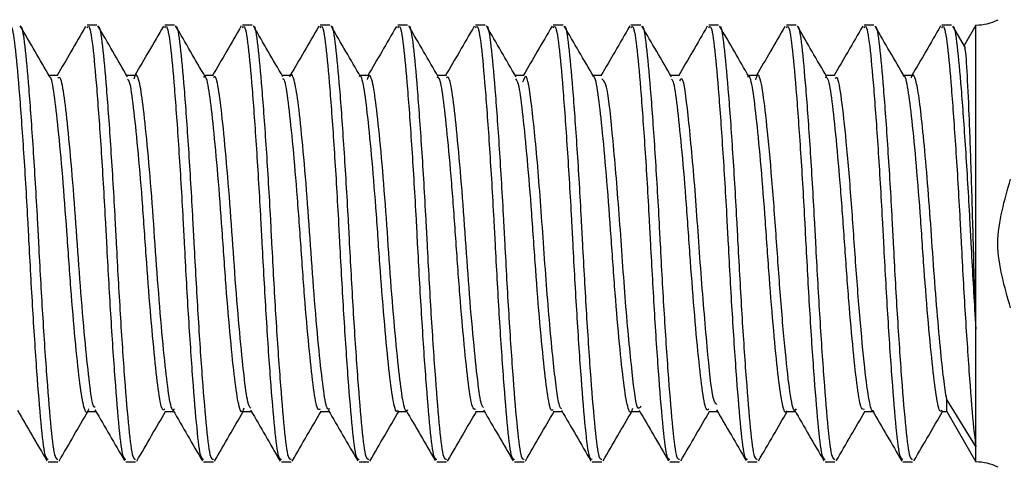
# Model space of a CAD drawing. Header units: inches. Extents: x 0.2 to 10.8, y 0.2 to 8.2.
# Tile 33 of 55: x 5.1212 to 5.1506, y 6.82 to 6.8334. Entities that reach past the tile are written whole.
import ezdxf

# ---------------------------------------------------------------- set-up
doc = ezdxf.new("R2010")
doc.units = ezdxf.units.IN
doc.header["$MEASUREMENT"] = 0

msp = doc.modelspace()

# ---------------------------------------------------------------- linework, layer by layer
for p, q in [((5.123540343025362, 6.833196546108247), (5.12325099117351, 6.833196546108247)), ((5.125855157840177, 6.833196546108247), (5.125565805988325, 6.833196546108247)), ((5.128169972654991, 6.833196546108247), (5.127880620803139, 6.833196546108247)), ((5.130484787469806, 6.833196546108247), (5.130195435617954, 6.833196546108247)), ((5.132799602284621, 6.833196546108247), (5.132510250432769, 6.833196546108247)), ((5.135114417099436, 6.833196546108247), (5.134825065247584, 6.833196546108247)), ((5.13742923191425, 6.833196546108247), (5.137139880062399, 6.833196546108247)), ((5.139744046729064, 6.833196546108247), (5.139454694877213, 6.833196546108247)), ((5.14205886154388, 6.833196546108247), (5.141769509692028, 6.833196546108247)), ((5.144373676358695, 6.833196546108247), (5.144084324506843, 6.833196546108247)), ((5.14668849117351, 6.833196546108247), (5.146399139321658, 6.833196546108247)), ((5.149003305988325, 6.833196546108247), (5.148713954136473, 6.833196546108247)), ((5.149418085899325, 6.832515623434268), (5.149041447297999, 6.83316416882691)), ((5.149728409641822, 6.833196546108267), (5.149376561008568, 6.832587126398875)), ((5.149728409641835, 6.824129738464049), (5.149728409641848, 6.833196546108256)), ((5.122382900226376, 6.831693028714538), (5.122118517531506, 6.831693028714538)), ((5.124697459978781, 6.83169302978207), (5.124433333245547, 6.83169302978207)), ((5.127012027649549, 6.831693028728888), (5.12674815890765, 6.831693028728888)), ((5.129327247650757, 6.831693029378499), (5.129062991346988, 6.831693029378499)), ((5.131642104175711, 6.831693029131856), (5.131377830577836, 6.831693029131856)), ((5.133956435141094, 6.831693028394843), (5.133692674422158, 6.831693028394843)), ((5.136271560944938, 6.831693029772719), (5.136007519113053, 6.831693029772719)), ((5.13858663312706, 6.831693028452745), (5.138322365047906, 6.831693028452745)), ((5.140900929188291, 6.831693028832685), (5.140637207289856, 6.831693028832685)), ((5.143215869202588, 6.831693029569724), (5.142952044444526, 6.831693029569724)), ((5.145531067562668, 6.831693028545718), (5.145266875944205, 6.831693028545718)), ((5.147845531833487, 6.831693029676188), (5.147581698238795, 6.831693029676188)), ((5.149728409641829, 6.820637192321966), (5.149728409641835, 6.824129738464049)), ((5.148860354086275, 6.821679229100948), (5.148860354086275, 6.822034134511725)), ((5.149728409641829, 6.820637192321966), (5.148860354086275, 6.822034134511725)), ((5.123250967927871, 6.821679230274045), (5.123514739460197, 6.821679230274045)), ((5.125565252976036, 6.821679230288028), (5.12582943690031, 6.821679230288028)), ((5.127880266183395, 6.821679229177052), (5.128144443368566, 6.821679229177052)), ((5.130195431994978, 6.821679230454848), (5.130459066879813, 6.821679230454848)), ((5.132509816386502, 6.821679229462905), (5.13277400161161, 6.821679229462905)), ((5.134824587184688, 6.821679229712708), (5.135088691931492, 6.821679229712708)), ((5.137139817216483, 6.821679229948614), (5.137403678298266, 6.821679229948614)), ((5.139454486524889, 6.821679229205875), (5.139718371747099, 6.821679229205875)), ((5.141768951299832, 6.821679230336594), (5.142033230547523, 6.821679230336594)), ((5.14408414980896, 6.821679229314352), (5.144347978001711, 6.821679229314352)), ((5.146399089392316, 6.821679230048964), (5.146662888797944, 6.821679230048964)), ((5.148713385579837, 6.821679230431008), (5.148860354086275, 6.821679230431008)), ((5.148860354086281, 6.821679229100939), (5.149728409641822, 6.820175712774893)), ((5.149728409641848, 6.820175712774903), (5.149728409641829, 6.820637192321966)), ((5.122093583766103, 6.820175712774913), (5.122382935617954, 6.820175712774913)), ((5.124408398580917, 6.820175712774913), (5.12469775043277, 6.820175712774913)), ((5.126723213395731, 6.820175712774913), (5.127012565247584, 6.820175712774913)), ((5.129038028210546, 6.820175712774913), (5.129327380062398, 6.820175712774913)), ((5.131352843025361, 6.820175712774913), (5.131642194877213, 6.820175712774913)), ((5.133667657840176, 6.820175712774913), (5.133957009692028, 6.820175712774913)), ((5.135982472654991, 6.820175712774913), (5.136271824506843, 6.820175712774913)), ((5.138297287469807, 6.820175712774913), (5.138586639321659, 6.820175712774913)), ((5.140612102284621, 6.820175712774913), (5.140901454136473, 6.820175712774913)), ((5.142926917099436, 6.820175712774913), (5.143216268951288, 6.820175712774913)), ((5.14524173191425, 6.820175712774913), (5.145531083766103, 6.820175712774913)), ((5.147556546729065, 6.820175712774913), (5.147845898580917, 6.820175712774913))]:
    msp.add_line(p, q)
for centre, radius, start, end in [((5.149728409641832, 6.834655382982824), 0.00145883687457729, 270.0000000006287, 297.1014299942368), ((5.149728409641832, 6.818716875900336), 0.001458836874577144, 62.8991370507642, 89.99999999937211)]:
    msp.add_arc(centre, radius, start, end)
for points, knots in [([(5.120936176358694, 6.833115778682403), (5.120950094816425, 6.833138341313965), (5.121007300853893, 6.833231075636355), (5.121104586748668, 6.832637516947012), (5.121218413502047, 6.831389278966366), (5.121351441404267, 6.829560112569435), (5.121451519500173, 6.827894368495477), (5.121538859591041, 6.826216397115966), (5.121631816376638, 6.824528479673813), (5.121764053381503, 6.822581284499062), (5.121887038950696, 6.82110564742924), (5.121990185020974, 6.820259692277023), (5.122063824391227, 6.820257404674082), (5.122093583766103, 6.820256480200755)], [0, 0, 0, 0, 0.03458646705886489, 0.1421533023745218, 0.2496808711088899, 0.3571864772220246, 0.4647501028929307, 0.4999804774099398, 0.6044985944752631, 0.7119959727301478, 0.8195647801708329, 0.9270819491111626, 0.9999999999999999, 0.9999999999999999, 0.9999999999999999, 0.9999999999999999]), ([(5.122139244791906, 6.831657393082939), (5.12199270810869, 6.831909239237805), (5.121699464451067, 6.832413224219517), (5.121406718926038, 6.832917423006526), (5.121260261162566, 6.833169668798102)], [0, 0, 0, 0, 0.4997096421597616, 1, 1, 1, 1]), ([(5.12126032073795, 6.833151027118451), (5.121262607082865, 6.833153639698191), (5.12130809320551, 6.833205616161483), (5.121393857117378, 6.832618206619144), (5.121507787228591, 6.831394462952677), (5.121640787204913, 6.829558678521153), (5.121740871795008, 6.827894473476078), (5.121828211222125, 6.826216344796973), (5.121921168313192, 6.824528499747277), (5.122053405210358, 6.822581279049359), (5.122176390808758, 6.821105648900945), (5.12227953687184, 6.820259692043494), (5.122353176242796, 6.82025740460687), (5.122382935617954, 6.820256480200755)], [0, 0, 0, 0, 0.005862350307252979, 0.1166296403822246, 0.2273564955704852, 0.3380607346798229, 0.4488247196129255, 0.4851033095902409, 0.5927311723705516, 0.7034269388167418, 0.8141962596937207, 0.9249124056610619, 1, 1, 1, 1]), ([(5.123208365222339, 6.833157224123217), (5.123061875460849, 6.832904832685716), (5.122778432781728, 6.83241648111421), (5.122494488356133, 6.831928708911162), (5.122357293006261, 6.831693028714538)], [0, 0, 0, 0, 0.5168232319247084, 1, 1, 1, 1]), ([(5.12325099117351, 6.833115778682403), (5.12326490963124, 6.833138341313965), (5.123322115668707, 6.833231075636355), (5.123419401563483, 6.832637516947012), (5.123533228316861, 6.831389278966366), (5.123666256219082, 6.829560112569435), (5.123766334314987, 6.827894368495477), (5.123853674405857, 6.826216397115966), (5.123946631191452, 6.824528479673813), (5.124078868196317, 6.822581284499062), (5.12420185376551, 6.82110564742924), (5.124304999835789, 6.820259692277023), (5.124378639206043, 6.820257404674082), (5.124408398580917, 6.820256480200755)], [0, 0, 0, 0, 0.03458646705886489, 0.1421533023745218, 0.24968087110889, 0.3571864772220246, 0.4647501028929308, 0.4999804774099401, 0.6044985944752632, 0.7119959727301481, 0.819564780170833, 0.9270819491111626, 1, 1, 1, 1]), ([(5.12445407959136, 6.83165736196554), (5.124307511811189, 6.831909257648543), (5.124014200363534, 6.832413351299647), (5.123721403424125, 6.832917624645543), (5.123574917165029, 6.833169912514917)], [0, 0, 0, 0, 0.4997001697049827, 1, 1, 1, 1]), ([(5.12357497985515, 6.83315086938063), (5.123577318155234, 6.833153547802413), (5.123622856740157, 6.833205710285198), (5.123708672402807, 6.83261831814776), (5.123822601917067, 6.831394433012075), (5.123955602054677, 6.829558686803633), (5.124055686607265, 6.827894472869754), (5.124143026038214, 6.826216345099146), (5.124235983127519, 6.824528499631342), (5.124368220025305, 6.822581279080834), (5.124491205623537, 6.821105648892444), (5.124594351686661, 6.820259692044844), (5.124667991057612, 6.820257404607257), (5.12469775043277, 6.820256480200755)], [0, 0, 0, 0, 0.005994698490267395, 0.1167472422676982, 0.2274593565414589, 0.3381488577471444, 0.4488980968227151, 0.4851718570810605, 0.5927853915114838, 0.7034664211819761, 0.8142209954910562, 0.9249224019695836, 1, 1, 1, 1]), ([(5.125525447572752, 6.833161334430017), (5.12537873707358, 6.83290856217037), (5.125094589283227, 6.832418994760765), (5.124809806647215, 6.831929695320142), (5.124672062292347, 6.83169302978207)], [0, 0, 0, 0, 0.5163175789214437, 1, 1, 1, 1]), ([(5.125565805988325, 6.833115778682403), (5.125579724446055, 6.833138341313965), (5.125636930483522, 6.833231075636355), (5.125734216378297, 6.832637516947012), (5.125848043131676, 6.831389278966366), (5.125981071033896, 6.829560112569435), (5.126081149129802, 6.827894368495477), (5.126168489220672, 6.826216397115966), (5.126261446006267, 6.824528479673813), (5.126393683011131, 6.822581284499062), (5.126516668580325, 6.82110564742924), (5.126619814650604, 6.820259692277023), (5.126693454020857, 6.820257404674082), (5.126723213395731, 6.820256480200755)], [0, 0, 0, 0, 0.03458646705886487, 0.1421533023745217, 0.2496808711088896, 0.3571864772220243, 0.4647501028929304, 0.4999804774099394, 0.6044985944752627, 0.7119959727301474, 0.8195647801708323, 0.9270819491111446, 1, 1, 1, 1]), ([(5.126769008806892, 6.831657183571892), (5.126622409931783, 6.831909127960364), (5.126329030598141, 6.832413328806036), (5.126036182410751, 6.832917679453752), (5.125889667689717, 6.833170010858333)], [0, 0, 0, 0, 0.4996905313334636, 1, 1, 1, 1]), ([(5.125889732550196, 6.833150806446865), (5.125892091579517, 6.833153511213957), (5.125937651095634, 6.833205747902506), (5.126023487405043, 6.832618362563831), (5.126137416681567, 6.831394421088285), (5.126270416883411, 6.829558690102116), (5.12637050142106, 6.827894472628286), (5.126457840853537, 6.826216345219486), (5.126550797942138, 6.82452849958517), (5.126683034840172, 6.822581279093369), (5.126806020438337, 6.821105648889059), (5.126909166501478, 6.82025969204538), (5.126982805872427, 6.820257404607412), (5.127012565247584, 6.820256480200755)], [0, 0, 0, 0, 0.006047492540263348, 0.116794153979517, 0.2275003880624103, 0.3381840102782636, 0.4489273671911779, 0.4851992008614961, 0.5928070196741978, 0.7034821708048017, 0.8142308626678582, 0.9249263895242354, 1, 1, 1, 1]), ([(5.127844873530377, 6.833168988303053), (5.127698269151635, 6.832916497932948), (5.127412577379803, 6.832424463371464), (5.127126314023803, 6.831932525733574), (5.126986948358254, 6.831693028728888)], [0, 0, 0, 0, 0.513155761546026, 1, 1, 1, 1]), ([(5.127880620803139, 6.833115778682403), (5.127894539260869, 6.833138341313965), (5.127951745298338, 6.833231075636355), (5.128049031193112, 6.832637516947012), (5.128162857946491, 6.831389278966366), (5.128295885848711, 6.829560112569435), (5.128395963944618, 6.827894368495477), (5.128483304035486, 6.826216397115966), (5.128576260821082, 6.824528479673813), (5.128708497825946, 6.822581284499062), (5.12883148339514, 6.82110564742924), (5.128934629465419, 6.820259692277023), (5.129008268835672, 6.820257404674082), (5.129038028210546, 6.820256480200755)], [0, 0, 0, 0, 0.03458646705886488, 0.1421533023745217, 0.2496808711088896, 0.3571864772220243, 0.4647501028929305, 0.4999804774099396, 0.6044985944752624, 0.7119959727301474, 0.8195647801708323, 0.9270819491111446, 1, 1, 1, 1]), ([(5.129084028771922, 6.831656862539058), (5.128937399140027, 6.831908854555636), (5.128643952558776, 6.832413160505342), (5.128351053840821, 6.832917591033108), (5.128204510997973, 6.833169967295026)], [0, 0, 0, 0, 0.4996808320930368, 1, 1, 1, 1]), ([(5.128204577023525, 6.833150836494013), (5.128206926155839, 6.833153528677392), (5.128252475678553, 6.833205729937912), (5.1283383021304, 6.832618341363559), (5.128452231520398, 6.831394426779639), (5.128585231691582, 6.829558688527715), (5.128685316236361, 6.827894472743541), (5.12877265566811, 6.826216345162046), (5.128865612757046, 6.824528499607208), (5.128997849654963, 6.822581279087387), (5.129120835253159, 6.821105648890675), (5.129223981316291, 6.820259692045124), (5.129297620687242, 6.820257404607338), (5.129327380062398, 6.820256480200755)], [0, 0, 0, 0, 0.006022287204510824, 0.1167717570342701, 0.2274807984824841, 0.338167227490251, 0.4489133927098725, 0.4851861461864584, 0.5927966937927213, 0.703474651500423, 0.8142261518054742, 0.924924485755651, 1, 1, 1, 1]), ([(5.130158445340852, 6.833167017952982), (5.130012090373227, 6.83291491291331), (5.129726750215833, 6.832423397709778), (5.129440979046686, 6.831932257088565), (5.129301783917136, 6.831693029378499)], [0, 0, 0, 0, 0.5129140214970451, 1, 1, 1, 1]), ([(5.130195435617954, 6.833115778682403), (5.130209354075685, 6.833138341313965), (5.130266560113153, 6.833231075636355), (5.130363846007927, 6.832637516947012), (5.130477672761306, 6.831389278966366), (5.130610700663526, 6.829560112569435), (5.130710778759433, 6.827894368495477), (5.130798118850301, 6.826216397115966), (5.130891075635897, 6.824528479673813), (5.131023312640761, 6.822581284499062), (5.131146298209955, 6.82110564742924), (5.131249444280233, 6.820259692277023), (5.131323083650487, 6.820257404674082), (5.131352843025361, 6.820256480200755)], [0, 0, 0, 0, 0.03458646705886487, 0.1421533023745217, 0.2496808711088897, 0.3571864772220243, 0.4647501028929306, 0.4999804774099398, 0.6044985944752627, 0.7119959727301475, 0.8195647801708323, 0.9270819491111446, 1, 1, 1, 1]), ([(5.131399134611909, 6.831656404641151), (5.13125247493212, 6.831908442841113), (5.130958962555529, 6.832412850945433), (5.130666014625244, 6.832917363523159), (5.130519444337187, 6.833169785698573)], [0, 0, 0, 0, 0.499671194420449, 1, 1, 1, 1]), ([(5.130519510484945, 6.833150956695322), (5.130521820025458, 6.833153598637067), (5.130567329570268, 6.833205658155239), (5.130653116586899, 6.832618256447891), (5.130767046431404, 6.831394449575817), (5.130900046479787, 6.8295586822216), (5.131000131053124, 6.827894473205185), (5.131087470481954, 6.826216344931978), (5.131180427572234, 6.824528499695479), (5.131312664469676, 6.822581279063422), (5.131435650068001, 6.821105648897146), (5.131538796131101, 6.820259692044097), (5.131612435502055, 6.820257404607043), (5.131642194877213, 6.820256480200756)], [0, 0, 0, 0, 0.005921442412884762, 0.1166821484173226, 0.2274024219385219, 0.3381000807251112, 0.4488574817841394, 0.4851339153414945, 0.5927553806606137, 0.7034445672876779, 0.8142073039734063, 0.9249168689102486, 0.9999999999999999, 0.9999999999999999, 0.9999999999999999, 0.9999999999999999]), ([(5.132468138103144, 6.833158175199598), (5.132321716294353, 6.832905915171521), (5.132038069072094, 6.832417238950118), (5.13175395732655, 6.831929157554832), (5.131616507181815, 6.831693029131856)], [0, 0, 0, 0, 0.5162109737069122, 1, 1, 1, 1]), ([(5.132510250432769, 6.833115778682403), (5.1325241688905, 6.833138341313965), (5.132581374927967, 6.833231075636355), (5.132678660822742, 6.832637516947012), (5.132792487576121, 6.831389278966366), (5.13292551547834, 6.829560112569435), (5.133025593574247, 6.827894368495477), (5.133112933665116, 6.826216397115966), (5.133205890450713, 6.824528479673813), (5.133338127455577, 6.822581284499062), (5.13346111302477, 6.82110564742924), (5.133564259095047, 6.820259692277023), (5.133637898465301, 6.820257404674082), (5.133667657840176, 6.820256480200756)], [0, 0, 0, 0, 0.03458646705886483, 0.1421533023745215, 0.2496808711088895, 0.357186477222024, 0.4647501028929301, 0.4999804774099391, 0.6044985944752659, 0.7119959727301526, 0.8195647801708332, 0.9270819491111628, 1, 1, 1, 1]), ([(5.133714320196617, 6.831655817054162), (5.133567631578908, 6.831907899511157), (5.133274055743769, 6.832412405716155), (5.132981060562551, 6.832917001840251), (5.132834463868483, 6.833169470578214)], [0, 0, 0, 0, 0.4996617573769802, 1, 1, 1, 1]), ([(5.132834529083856, 6.833151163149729), (5.132836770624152, 6.833153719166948), (5.132882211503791, 6.833205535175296), (5.132967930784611, 6.832618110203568), (5.133081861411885, 6.83139448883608), (5.133214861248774, 6.829558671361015), (5.133314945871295, 6.827894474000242), (5.133402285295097, 6.826216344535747), (5.13349524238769, 6.824528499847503), (5.133627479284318, 6.822581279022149), (5.133750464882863, 6.821105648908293), (5.13385361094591, 6.820259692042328), (5.133927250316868, 6.820257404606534), (5.133957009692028, 6.820256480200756)], [0, 0, 0, 0, 0.005748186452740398, 0.1165281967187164, 0.2272677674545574, 0.3379847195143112, 0.4487614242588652, 0.4850441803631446, 0.5926844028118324, 0.7033928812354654, 0.8141749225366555, 0.9249037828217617, 1, 1, 1, 1]), ([(5.134783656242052, 6.833159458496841), (5.134636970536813, 6.832906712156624), (5.134353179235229, 6.832417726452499), (5.134068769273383, 6.831929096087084), (5.133931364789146, 6.831693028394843)], [0, 0, 0, 0, 0.516878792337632, 1, 1, 1, 1]), ([(5.134825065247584, 6.833115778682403), (5.134838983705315, 6.833138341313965), (5.134896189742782, 6.833231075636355), (5.134993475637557, 6.832637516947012), (5.135107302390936, 6.831389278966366), (5.135240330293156, 6.829560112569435), (5.135340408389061, 6.827894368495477), (5.13542774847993, 6.826216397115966), (5.135520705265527, 6.824528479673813), (5.135652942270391, 6.822581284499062), (5.135775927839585, 6.82110564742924), (5.135879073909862, 6.820259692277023), (5.135952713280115, 6.820257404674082), (5.135982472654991, 6.820256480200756)], [0, 0, 0, 0, 0.03458646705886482, 0.1421533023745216, 0.2496808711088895, 0.3571864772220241, 0.4647501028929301, 0.4999804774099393, 0.6044985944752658, 0.7119959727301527, 0.8195647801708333, 0.9270819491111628, 1, 1, 1, 1]), ([(5.136029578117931, 6.831655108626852), (5.13588286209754, 6.831907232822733), (5.135589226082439, 6.832411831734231), (5.135296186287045, 6.832916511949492), (5.135149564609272, 6.833169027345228)], [0, 0, 0, 0, 0.4996526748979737, 1, 1, 1, 1]), ([(5.135149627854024, 6.833151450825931), (5.135151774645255, 6.833153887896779), (5.135197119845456, 6.833205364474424), (5.135282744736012, 6.832617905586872), (5.135396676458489, 6.831394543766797), (5.135529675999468, 6.829558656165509), (5.135629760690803, 6.827894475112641), (5.135717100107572, 6.826216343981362), (5.135810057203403, 6.824528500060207), (5.135942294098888, 6.822581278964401), (5.136065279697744, 6.821105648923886), (5.136168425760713, 6.820259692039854), (5.136242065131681, 6.820257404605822), (5.136271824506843, 6.820256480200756)], [0, 0, 0, 0, 0.005506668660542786, 0.1163135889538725, 0.2270800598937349, 0.3378239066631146, 0.4486275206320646, 0.4849190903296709, 0.592585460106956, 0.7033208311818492, 0.8141297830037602, 0.924885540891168, 0.9999999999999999, 0.9999999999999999, 0.9999999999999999, 0.9999999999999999]), ([(5.137103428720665, 6.833167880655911), (5.136956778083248, 6.832915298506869), (5.136671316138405, 6.832423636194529), (5.136385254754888, 6.8319320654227), (5.136246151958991, 6.831693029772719)], [0, 0, 0, 0, 0.5137309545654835, 1, 1, 1, 1]), ([(5.137139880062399, 6.833115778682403), (5.13715379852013, 6.833138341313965), (5.137211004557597, 6.833231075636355), (5.137308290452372, 6.832637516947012), (5.13742211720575, 6.831389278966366), (5.137555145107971, 6.829560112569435), (5.137655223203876, 6.827894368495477), (5.137742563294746, 6.826216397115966), (5.137835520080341, 6.824528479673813), (5.137967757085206, 6.822581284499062), (5.138090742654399, 6.82110564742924), (5.138193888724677, 6.820259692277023), (5.13826752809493, 6.820257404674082), (5.138297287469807, 6.820256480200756)], [0, 0, 0, 0, 0.03458646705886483, 0.1421533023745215, 0.2496808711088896, 0.3571864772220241, 0.4647501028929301, 0.4999804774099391, 0.6044985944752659, 0.7119959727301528, 0.8195647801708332, 0.9270819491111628, 1, 1, 1, 1]), ([(5.138344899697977, 6.831654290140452), (5.138198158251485, 6.831906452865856), (5.137904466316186, 6.832411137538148), (5.137611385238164, 6.83291590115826), (5.137464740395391, 6.833168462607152)], [0, 0, 0, 0, 0.499644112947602, 1, 1, 1, 1]), ([(5.137464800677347, 6.833151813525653), (5.137466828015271, 6.833154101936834), (5.137512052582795, 6.83320515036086), (5.137597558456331, 6.832617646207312), (5.137711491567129, 6.83139461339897), (5.137844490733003, 6.829558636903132), (5.137944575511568, 6.827894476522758), (5.138031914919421, 6.826216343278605), (5.138124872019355, 6.824528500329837), (5.138257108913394, 6.822581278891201), (5.138380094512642, 6.821105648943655), (5.138483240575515, 6.820259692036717), (5.138556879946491, 6.820257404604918), (5.138586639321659, 6.820256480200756)], [0, 0, 0, 0, 0.005201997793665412, 0.1160428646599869, 0.2268432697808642, 0.3376210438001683, 0.4484586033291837, 0.4847612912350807, 0.5924606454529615, 0.7032299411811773, 0.8140728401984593, 0.9248625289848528, 1, 1, 1, 1]), ([(5.13941865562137, 6.833168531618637), (5.139272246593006, 6.832916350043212), (5.138986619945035, 6.832424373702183), (5.138700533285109, 6.831932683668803), (5.138561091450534, 6.831693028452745)], [0, 0, 0, 0, 0.5125888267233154, 1, 1, 1, 1]), ([(5.139454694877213, 6.833115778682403), (5.139468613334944, 6.833138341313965), (5.139525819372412, 6.833231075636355), (5.139623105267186, 6.832637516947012), (5.139736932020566, 6.831389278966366), (5.139869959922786, 6.829560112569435), (5.139970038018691, 6.827894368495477), (5.14005737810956, 6.826216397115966), (5.140150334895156, 6.824528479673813), (5.140282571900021, 6.822581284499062), (5.140405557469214, 6.82110564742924), (5.140508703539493, 6.820259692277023), (5.140582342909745, 6.820257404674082), (5.140612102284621, 6.820256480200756)], [0, 0, 0, 0, 0.03458646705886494, 0.142153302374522, 0.2496808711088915, 0.3571864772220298, 0.4647501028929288, 0.4999804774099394, 0.6044985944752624, 0.7119959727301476, 0.8195647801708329, 0.9270819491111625, 1, 1, 1, 1]), ([(5.140660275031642, 6.831653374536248), (5.14051351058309, 6.831905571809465), (5.140219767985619, 6.832410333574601), (5.139926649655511, 6.832915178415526), (5.139779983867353, 6.833167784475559)], [0, 0, 0, 0, 0.4996362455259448, 1, 1, 1, 1]), ([(5.1397800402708, 6.833152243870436), (5.139781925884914, 6.833154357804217), (5.139827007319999, 6.833204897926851), (5.139912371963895, 6.832617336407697), (5.140026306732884, 6.831394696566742), (5.140159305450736, 6.829558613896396), (5.140259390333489, 6.827894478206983), (5.140346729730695, 6.826216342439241), (5.140439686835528, 6.824528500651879), (5.14057192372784, 6.82258127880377), (5.140694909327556, 6.821105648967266), (5.140798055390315, 6.820259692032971), (5.140871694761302, 6.82025740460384), (5.140901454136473, 6.820256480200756)], [0, 0, 0, 0, 0.004840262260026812, 0.1157214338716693, 0.2265621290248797, 0.3373801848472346, 0.4482580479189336, 0.4845739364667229, 0.5923124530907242, 0.7031220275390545, 0.8140052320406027, 0.9248352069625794, 1, 1, 1, 1]), ([(5.141728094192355, 6.833159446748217), (5.141581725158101, 6.832907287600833), (5.14129782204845, 6.832418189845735), (5.141013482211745, 6.831929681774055), (5.140875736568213, 6.831693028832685)], [0, 0, 0, 0, 0.5155598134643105, 1, 1, 1, 1]), ([(5.141769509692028, 6.833115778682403), (5.141783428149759, 6.833138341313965), (5.141840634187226, 6.833231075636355), (5.141937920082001, 6.832637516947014), (5.142051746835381, 6.831389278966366), (5.142184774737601, 6.829560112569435), (5.142284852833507, 6.827894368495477), (5.142372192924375, 6.826216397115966), (5.142465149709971, 6.824528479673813), (5.142597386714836, 6.822581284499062), (5.142720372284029, 6.82110564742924), (5.142823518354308, 6.820259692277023), (5.142897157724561, 6.820257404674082), (5.142926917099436, 6.820256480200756)], [0, 0, 0, 0, 0.03458646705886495, 0.142153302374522, 0.2496808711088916, 0.3571864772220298, 0.4647501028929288, 0.4999804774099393, 0.6044985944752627, 0.7119959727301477, 0.8195647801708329, 0.9270819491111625, 1, 1, 1, 1]), ([(5.142975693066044, 6.83165237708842), (5.142828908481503, 6.831904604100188), (5.14253512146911, 6.832409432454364), (5.142241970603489, 6.832914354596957), (5.142095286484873, 6.833167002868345)], [0, 0, 0, 0, 0.4996292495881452, 1, 1, 1, 1]), ([(5.142095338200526, 6.833152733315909), (5.142097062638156, 6.833154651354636), (5.142141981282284, 6.833204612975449), (5.142227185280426, 6.832616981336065), (5.142341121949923, 6.831394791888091), (5.142474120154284, 6.829558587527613), (5.14257420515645, 6.82789448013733), (5.142661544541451, 6.826216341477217), (5.142754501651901, 6.824528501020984), (5.142886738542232, 6.822581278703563), (5.143009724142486, 6.821105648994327), (5.143112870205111, 6.820259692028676), (5.143186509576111, 6.820257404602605), (5.143216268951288, 6.820256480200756)], [0, 0, 0, 0, 0.004428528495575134, 0.1153555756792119, 0.2262421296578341, 0.3371060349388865, 0.4480297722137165, 0.4843606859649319, 0.5921437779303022, 0.7029991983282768, 0.8139282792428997, 0.9248041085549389, 0.9999999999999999, 0.9999999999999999, 0.9999999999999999, 0.9999999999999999]), ([(5.144042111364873, 6.833157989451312), (5.143895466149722, 6.832905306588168), (5.143611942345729, 6.832416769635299), (5.143327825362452, 6.831928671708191), (5.143190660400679, 6.831693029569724)], [0, 0, 0, 0, 0.5172236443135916, 1, 1, 1, 1]), ([(5.144084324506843, 6.833115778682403), (5.144098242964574, 6.833138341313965), (5.14415544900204, 6.833231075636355), (5.144252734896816, 6.832637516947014), (5.144366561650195, 6.831389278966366), (5.144499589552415, 6.829560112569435), (5.144599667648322, 6.827894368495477), (5.14468700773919, 6.826216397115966), (5.144779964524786, 6.824528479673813), (5.14491220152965, 6.822581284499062), (5.145035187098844, 6.82110564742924), (5.145138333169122, 6.820259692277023), (5.145211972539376, 6.820257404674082), (5.14524173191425, 6.820256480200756)], [0, 0, 0, 0, 0.03458646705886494, 0.142153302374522, 0.2496808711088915, 0.3571864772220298, 0.4647501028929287, 0.4999804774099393, 0.6044985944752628, 0.7119959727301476, 0.8195647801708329, 0.9270819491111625, 1, 1, 1, 1]), ([(5.145291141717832, 6.831651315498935), (5.145144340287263, 6.83190356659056), (5.144850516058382, 6.832408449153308), (5.144557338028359, 6.83291344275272), (5.1444106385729, 6.833166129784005)], [0, 0, 0, 0, 0.4996232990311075, 1, 1, 1, 1]), ([(5.144410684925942, 6.833153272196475), (5.144412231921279, 6.83315497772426), (5.144456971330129, 6.833204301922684), (5.144541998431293, 6.832616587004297), (5.144655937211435, 6.831394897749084), (5.144788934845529, 6.829558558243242), (5.14488901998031, 6.827894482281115), (5.144976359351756, 6.826216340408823), (5.145069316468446, 6.824528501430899), (5.145201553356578, 6.822581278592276), (5.145324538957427, 6.82110564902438), (5.145427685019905, 6.820259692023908), (5.14550132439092, 6.820257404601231), (5.145531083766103, 6.820256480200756)], [0, 0, 0, 0, 0.003974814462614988, 0.1149524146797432, 0.225889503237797, 0.3368039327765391, 0.4477782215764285, 0.4841256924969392, 0.5919579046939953, 0.702863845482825, 0.8138434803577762, 0.9247698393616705, 1, 1, 1, 1]), ([(5.14636172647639, 6.833166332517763), (5.146215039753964, 6.832913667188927), (5.145929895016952, 6.832422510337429), (5.145644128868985, 6.831931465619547), (5.145505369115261, 6.831693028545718)], [0, 0, 0, 0, 0.5144290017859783, 1, 1, 1, 1]), ([(5.146399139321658, 6.833115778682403), (5.146413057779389, 6.833138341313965), (5.146470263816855, 6.833231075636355), (5.146567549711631, 6.832637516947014), (5.14668137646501, 6.831389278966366), (5.146814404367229, 6.829560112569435), (5.146914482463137, 6.827894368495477), (5.147001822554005, 6.826216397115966), (5.1470947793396, 6.824528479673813), (5.147227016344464, 6.822581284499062), (5.14735000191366, 6.82110564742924), (5.147453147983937, 6.820259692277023), (5.147526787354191, 6.820257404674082), (5.147556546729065, 6.820256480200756)], [0, 0, 0, 0, 0.03458646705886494, 0.142153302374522, 0.2496808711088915, 0.3571864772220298, 0.4647501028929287, 0.4999804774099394, 0.6044985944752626, 0.7119959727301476, 0.8195647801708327, 0.9270819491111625, 1, 1, 1, 1]), ([(5.147606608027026, 6.831650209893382), (5.14745979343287, 6.831902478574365), (5.14716594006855, 6.832407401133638), (5.146872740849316, 6.832912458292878), (5.146726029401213, 6.833165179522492)], [0, 0, 0, 0, 0.4996185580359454, 1, 1, 1, 1]), ([(5.14672606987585, 6.833153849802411), (5.146727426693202, 6.833155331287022), (5.146771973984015, 6.833203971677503), (5.146856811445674, 6.832616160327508), (5.146970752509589, 6.831395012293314), (5.147103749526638, 6.829558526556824), (5.147203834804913, 6.827894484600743), (5.147291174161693, 6.826216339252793), (5.147384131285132, 6.824528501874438), (5.147516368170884, 6.82258127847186), (5.147639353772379, 6.821105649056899), (5.147742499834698, 6.820259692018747), (5.147816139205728, 6.820257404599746), (5.147845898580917, 6.820256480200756)], [0, 0, 0, 0, 0.003488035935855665, 0.1145198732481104, 0.2255111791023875, 0.3364798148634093, 0.4475083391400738, 0.4838735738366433, 0.5917584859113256, 0.7027186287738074, 0.8137525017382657, 0.9247330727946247, 1, 1, 1, 1]), ([(5.148678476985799, 6.833169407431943), (5.148532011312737, 6.832917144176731), (5.148246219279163, 6.832424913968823), (5.147959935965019, 6.831932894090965), (5.147820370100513, 6.831693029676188)], [0, 0, 0, 0, 0.5124903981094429, 1, 1, 1, 1]), ([(5.148713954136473, 6.833115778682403), (5.148727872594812, 6.833138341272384), (5.14878507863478, 6.833231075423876), (5.148882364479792, 6.832637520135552), (5.148996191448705, 6.831389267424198), (5.149129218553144, 6.829560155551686), (5.149229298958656, 6.827894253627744), (5.149316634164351, 6.826216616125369), (5.149409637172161, 6.824525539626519), (5.14954167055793, 6.822592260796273), (5.149647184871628, 6.821289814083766), (5.149706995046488, 6.820809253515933), (5.149728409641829, 6.820637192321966)], [0, 0, 0, 0, 0.03932247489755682, 0.1616186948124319, 0.2838702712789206, 0.4060968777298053, 0.5283894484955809, 0.5684440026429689, 0.6872740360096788, 0.8094912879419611, 0.9317897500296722, 1, 1, 1, 1]), ([(5.149041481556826, 6.833154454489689), (5.149042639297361, 6.833155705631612), (5.149086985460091, 6.83320362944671), (5.149171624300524, 6.83261572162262), (5.149285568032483, 6.831395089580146), (5.149418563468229, 6.829558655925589), (5.149518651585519, 6.827894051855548), (5.149605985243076, 6.826217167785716), (5.149667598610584, 6.825091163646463), (5.149718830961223, 6.824281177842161), (5.149728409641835, 6.824129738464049)], [0, 0, 0, 0, 0.004831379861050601, 0.1850614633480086, 0.3652257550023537, 0.5453532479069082, 0.7255779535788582, 0.7846070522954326, 0.9597289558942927, 1, 1, 1, 1]), ([(5.149655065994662, 6.826686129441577), (5.149635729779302, 6.827380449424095), (5.149597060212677, 6.828768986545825), (5.149530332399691, 6.830588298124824), (5.14946799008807, 6.83188868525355), (5.149423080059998, 6.832547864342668), (5.149393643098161, 6.832506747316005), (5.149387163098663, 6.832497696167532)], [0, 0, 0, 0, 0.2334930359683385, 0.4669514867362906, 0.7003089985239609, 0.9340286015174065, 1, 1, 1, 1]), ([(5.130484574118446, 6.821749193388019), (5.130457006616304, 6.821743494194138), (5.130386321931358, 6.821728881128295), (5.130284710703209, 6.822342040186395), (5.130163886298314, 6.823442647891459), (5.130029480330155, 6.824939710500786), (5.129909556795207, 6.826623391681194), (5.129791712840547, 6.828316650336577), (5.129657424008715, 6.829824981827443), (5.129534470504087, 6.830990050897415), (5.129420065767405, 6.831610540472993), (5.129327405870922, 6.831818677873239), (5.129284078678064, 6.831657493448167), (5.129283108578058, 6.831653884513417)], [0, 0, 0, 0, 0.06527639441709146, 0.1673724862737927, 0.2702518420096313, 0.3760757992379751, 0.4787765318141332, 0.5810405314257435, 0.6868410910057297, 0.79012937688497, 0.8918679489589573, 0.997578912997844, 1, 1, 1, 1]), ([(5.123293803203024, 6.821754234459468), (5.123285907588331, 6.82172883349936), (5.123235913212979, 6.821567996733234), (5.123137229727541, 6.821824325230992), (5.123024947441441, 6.822543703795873), (5.122897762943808, 6.823781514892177), (5.122764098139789, 6.825334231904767), (5.122649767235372, 6.827046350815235), (5.1225248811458, 6.828711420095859), (5.122390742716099, 6.830162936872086), (5.122274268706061, 6.831161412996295), (5.122189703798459, 6.831657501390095), (5.122142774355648, 6.831637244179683), (5.122139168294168, 6.8316356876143)], [0, 0, 0, 0, 0.02023217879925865, 0.1281084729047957, 0.2360210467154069, 0.3438390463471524, 0.4517009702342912, 0.5596197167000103, 0.6674388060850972, 0.7752846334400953, 0.8832074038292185, 0.9910256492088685, 0.9999999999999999, 0.9999999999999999, 0.9999999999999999, 0.9999999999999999]), ([(5.123487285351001, 6.821794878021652), (5.123471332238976, 6.82180523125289), (5.123412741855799, 6.821843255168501), (5.123324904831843, 6.822485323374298), (5.123199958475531, 6.823637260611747), (5.123065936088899, 6.825177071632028), (5.122949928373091, 6.826872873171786), (5.122828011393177, 6.828549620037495), (5.122693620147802, 6.830025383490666), (5.122574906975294, 6.831091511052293), (5.12247444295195, 6.831663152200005), (5.12240703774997, 6.831631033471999), (5.122382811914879, 6.831619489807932)], [0, 0, 0, 0, 0.04116305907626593, 0.1511779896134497, 0.2636037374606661, 0.3782802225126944, 0.4887658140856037, 0.6005978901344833, 0.7153504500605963, 0.8264468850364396, 0.9376239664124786, 1, 1, 1, 1]), ([(5.125565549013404, 6.821749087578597), (5.125546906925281, 6.821732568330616), (5.125484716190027, 6.821677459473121), (5.12538523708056, 6.822187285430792), (5.125269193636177, 6.823203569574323), (5.125135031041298, 6.824646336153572), (5.125009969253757, 6.826312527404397), (5.124895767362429, 6.828022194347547), (5.124762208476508, 6.829585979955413), (5.124634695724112, 6.83079381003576), (5.124541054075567, 6.831505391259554), (5.124474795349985, 6.831567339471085), (5.124452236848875, 6.831588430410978)], [0, 0, 0, 0, 0.04788361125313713, 0.1597416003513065, 0.2715075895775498, 0.3832524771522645, 0.4951072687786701, 0.6068910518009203, 0.7186380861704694, 0.8304876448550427, 0.942287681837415, 1, 1, 1, 1]), ([(5.125854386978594, 6.821748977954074), (5.12583758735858, 6.821731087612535), (5.125777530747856, 6.821667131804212), (5.125679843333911, 6.822153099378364), (5.125565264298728, 6.823138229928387), (5.1254313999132, 6.824563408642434), (5.125305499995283, 6.826218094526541), (5.125192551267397, 6.827925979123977), (5.125059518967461, 6.829495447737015), (5.124931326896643, 6.830753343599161), (5.12481999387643, 6.831515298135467), (5.124717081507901, 6.831800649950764), (5.124660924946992, 6.83162884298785), (5.124647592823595, 6.831588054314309)], [0, 0, 0, 0, 0.03997332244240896, 0.142899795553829, 0.2439939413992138, 0.3491309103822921, 0.452568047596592, 0.5533067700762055, 0.6582698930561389, 0.7621584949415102, 0.8626725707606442, 0.9673971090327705, 1, 1, 1, 1]), ([(5.127924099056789, 6.821776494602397), (5.12790939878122, 6.821736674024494), (5.127852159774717, 6.821581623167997), (5.127748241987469, 6.821898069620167), (5.127636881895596, 6.822705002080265), (5.127506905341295, 6.824000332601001), (5.127374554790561, 6.825589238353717), (5.127262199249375, 6.82730754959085), (5.12713407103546, 6.828950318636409), (5.127000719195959, 6.830348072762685), (5.126887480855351, 6.831289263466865), (5.126790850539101, 6.831728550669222), (5.126735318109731, 6.831651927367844), (5.126723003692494, 6.83163493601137)], [0, 0, 0, 0, 0.03589212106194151, 0.1397544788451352, 0.2436198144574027, 0.3474057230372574, 0.4512569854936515, 0.5551314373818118, 0.6589184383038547, 0.7627568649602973, 0.8666384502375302, 0.9704268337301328, 1, 1, 1, 1]), ([(5.128125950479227, 6.821777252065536), (5.128096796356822, 6.82181981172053), (5.128025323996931, 6.82192414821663), (5.127927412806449, 6.822716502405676), (5.127797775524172, 6.823976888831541), (5.127665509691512, 6.825569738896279), (5.127553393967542, 6.827278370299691), (5.127425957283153, 6.828922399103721), (5.127292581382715, 6.830323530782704), (5.12717936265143, 6.831271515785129), (5.127082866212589, 6.831723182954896), (5.1270257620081, 6.831647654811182), (5.127011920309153, 6.831629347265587)], [0, 0, 0, 0, 0.07479254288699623, 0.1833565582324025, 0.295959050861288, 0.4092432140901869, 0.5179497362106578, 0.6301104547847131, 0.7436320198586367, 0.8526230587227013, 0.9642767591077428, 1, 1, 1, 1]), ([(5.130195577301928, 6.821748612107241), (5.130170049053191, 6.821739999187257), (5.130100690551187, 6.821716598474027), (5.129998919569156, 6.822310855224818), (5.129878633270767, 6.823402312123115), (5.129744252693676, 6.824889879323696), (5.12962310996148, 6.826575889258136), (5.129505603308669, 6.82827372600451), (5.129371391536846, 6.829800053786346), (5.129247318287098, 6.830937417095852), (5.129157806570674, 6.83156208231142), (5.129098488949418, 6.831586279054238), (5.129082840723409, 6.831592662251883)], [0, 0, 0, 0, 0.06518076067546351, 0.1770916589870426, 0.2888885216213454, 0.4006829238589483, 0.5125939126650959, 0.6244008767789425, 0.7361945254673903, 0.8481035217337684, 0.959929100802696, 1, 1, 1, 1]), ([(5.132509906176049, 6.821716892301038), (5.13250315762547, 6.821704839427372), (5.132453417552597, 6.821616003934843), (5.132359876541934, 6.822001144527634), (5.132248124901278, 6.822872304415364), (5.132116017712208, 6.824227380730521), (5.13198567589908, 6.825846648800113), (5.131873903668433, 6.827567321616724), (5.13174320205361, 6.829181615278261), (5.131611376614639, 6.830528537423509), (5.131499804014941, 6.831385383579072), (5.131407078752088, 6.83176109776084), (5.131358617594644, 6.831671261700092), (5.131353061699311, 6.831660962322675)], [0, 0, 0, 0, 0.0169098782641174, 0.1246339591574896, 0.2323277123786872, 0.3399580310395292, 0.4476735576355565, 0.555379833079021, 0.6630099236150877, 0.7707150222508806, 0.8784319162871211, 0.9860626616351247, 1, 1, 1, 1]), ([(5.132798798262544, 6.82173224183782), (5.132788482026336, 6.821716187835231), (5.132734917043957, 6.821632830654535), (5.132640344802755, 6.822052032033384), (5.13252818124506, 6.822961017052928), (5.13239545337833, 6.824337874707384), (5.132266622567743, 6.825969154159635), (5.132155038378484, 6.827681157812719), (5.132023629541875, 6.829282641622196), (5.131892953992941, 6.830595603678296), (5.131781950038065, 6.831437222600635), (5.131674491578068, 6.83178740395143), (5.131611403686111, 6.831627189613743), (5.131591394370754, 6.831576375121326)], [0, 0, 0, 0, 0.02470598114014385, 0.1282808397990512, 0.2288573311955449, 0.3336739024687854, 0.4376751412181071, 0.5380811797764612, 0.6426328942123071, 0.7469991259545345, 0.8473663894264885, 0.9515898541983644, 1, 1, 1, 1]), ([(5.134824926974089, 6.821735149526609), (5.134792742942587, 6.821742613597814), (5.134716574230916, 6.821760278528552), (5.134612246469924, 6.822446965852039), (5.134487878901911, 6.823609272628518), (5.134353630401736, 6.825138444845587), (5.134236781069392, 6.826839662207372), (5.134114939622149, 6.828522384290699), (5.133980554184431, 6.830003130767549), (5.1338610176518, 6.83108244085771), (5.133759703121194, 6.831661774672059), (5.133691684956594, 6.831632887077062), (5.13366740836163, 6.831622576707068)], [0, 0, 0, 0, 0.07883321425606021, 0.186571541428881, 0.2942092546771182, 0.4018694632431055, 0.50961128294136, 0.6172473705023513, 0.7248894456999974, 0.8326325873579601, 0.9402643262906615, 0.9999999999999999, 0.9999999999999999, 0.9999999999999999, 0.9999999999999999]), ([(5.13506489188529, 6.821794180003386), (5.135043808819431, 6.821814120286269), (5.13498018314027, 6.82187429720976), (5.134888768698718, 6.822570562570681), (5.134761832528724, 6.823765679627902), (5.13462828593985, 6.825326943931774), (5.13451416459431, 6.827028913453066), (5.134389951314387, 6.828694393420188), (5.134255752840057, 6.830142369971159), (5.134139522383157, 6.831164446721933), (5.134040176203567, 6.831687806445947), (5.133976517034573, 6.831636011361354), (5.13395609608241, 6.831619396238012)], [0, 0, 0, 0, 0.05417064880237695, 0.163479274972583, 0.2759556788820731, 0.3900788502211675, 0.4997317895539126, 0.6116723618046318, 0.7259342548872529, 0.8360726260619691, 0.9474144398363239, 1, 1, 1, 1]), ([(5.137139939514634, 6.82174045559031), (5.137126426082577, 6.821722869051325), (5.137069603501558, 6.821648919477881), (5.136972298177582, 6.822099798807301), (5.136858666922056, 6.823054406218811), (5.136725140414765, 6.824459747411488), (5.136597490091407, 6.826107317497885), (5.136484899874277, 6.827822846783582), (5.136352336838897, 6.829413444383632), (5.136222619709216, 6.830672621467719), (5.136125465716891, 6.83145612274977), (5.136054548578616, 6.831553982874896), (5.136027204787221, 6.831591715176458)], [0, 0, 0, 0, 0.03491779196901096, 0.1468256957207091, 0.2586677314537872, 0.3704690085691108, 0.482371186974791, 0.594229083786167, 0.7060299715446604, 0.8179244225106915, 0.9297964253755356, 1, 1, 1, 1]), ([(5.137384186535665, 6.821754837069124), (5.137367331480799, 6.821772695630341), (5.137318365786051, 6.821824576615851), (5.137244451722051, 6.822250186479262), (5.13715848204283, 6.822976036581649), (5.137060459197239, 6.823962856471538), (5.136960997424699, 6.825129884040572), (5.136841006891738, 6.826791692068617), (5.13668981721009, 6.828953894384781), (5.136493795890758, 6.830894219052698), (5.136350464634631, 6.831836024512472), (5.136256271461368, 6.831577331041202), (5.136225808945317, 6.831493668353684)], [0, 0, 0, 0, 0.04183618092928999, 0.1215384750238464, 0.2004551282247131, 0.2823958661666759, 0.3648130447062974, 0.4450126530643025, 0.6039784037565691, 0.7658229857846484, 0.9242660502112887, 1, 1, 1, 1]), ([(5.139499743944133, 6.821766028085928), (5.139489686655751, 6.821734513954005), (5.139437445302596, 6.821570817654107), (5.139336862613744, 6.821838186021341), (5.139224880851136, 6.822577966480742), (5.139097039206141, 6.823828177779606), (5.138963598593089, 6.825389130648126), (5.138849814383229, 6.827103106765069), (5.138724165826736, 6.828763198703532), (5.138590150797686, 6.830205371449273), (5.138474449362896, 6.831184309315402), (5.138391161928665, 6.831667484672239), (5.138346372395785, 6.831645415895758), (5.138344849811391, 6.83164466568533)], [0, 0, 0, 0, 0.02571217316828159, 0.133558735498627, 0.2414344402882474, 0.3492176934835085, 0.4570504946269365, 0.5649330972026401, 0.6727177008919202, 0.7805349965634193, 0.8884223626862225, 0.9962070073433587, 1, 1, 1, 1]), ([(5.139743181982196, 6.821836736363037), (5.139717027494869, 6.821797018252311), (5.139626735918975, 6.821659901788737), (5.139493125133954, 6.822762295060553), (5.139289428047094, 6.824828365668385), (5.139119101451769, 6.827464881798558), (5.138917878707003, 6.829832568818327), (5.138755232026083, 6.831453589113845), (5.138638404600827, 6.831549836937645), (5.138585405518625, 6.831593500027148)], [0, 0, 0, 0, 0.06461579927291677, 0.2230692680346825, 0.3867232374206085, 0.545446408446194, 0.708797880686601, 0.8678953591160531, 1, 1, 1, 1]), ([(5.14176930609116, 6.821750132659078), (5.141749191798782, 6.821734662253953), (5.141685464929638, 6.821685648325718), (5.141585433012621, 6.822212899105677), (5.141468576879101, 6.823245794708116), (5.141334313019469, 6.824698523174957), (5.141210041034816, 6.82636938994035), (5.14109524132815, 6.828076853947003), (5.140961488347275, 6.829633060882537), (5.140834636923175, 6.830825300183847), (5.140742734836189, 6.831514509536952), (5.140678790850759, 6.831567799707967), (5.140658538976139, 6.831584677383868)], [0, 0, 0, 0, 0.05170357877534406, 0.1638092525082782, 0.2758156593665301, 0.3878056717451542, 0.4999088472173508, 0.6119335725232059, 0.7239270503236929, 0.8360256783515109, 0.9480672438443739, 1, 1, 1, 1]), ([(5.14200763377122, 6.821886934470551), (5.141972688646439, 6.821923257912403), (5.141874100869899, 6.822025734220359), (5.141728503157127, 6.823542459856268), (5.141526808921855, 6.825887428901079), (5.141356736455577, 6.828529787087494), (5.141152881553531, 6.83059995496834), (5.141018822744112, 6.831709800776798), (5.140927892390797, 6.831574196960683), (5.140901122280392, 6.831534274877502)], [0, 0, 0, 0, 0.09129112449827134, 0.2575520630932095, 0.4283304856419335, 0.5942097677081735, 0.7652953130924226, 0.9309023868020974, 1, 1, 1, 1]), ([(5.144084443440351, 6.821690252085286), (5.144082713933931, 6.82168657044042), (5.144038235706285, 6.821591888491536), (5.143947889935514, 6.821934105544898), (5.143836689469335, 6.822736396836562), (5.143706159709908, 6.824049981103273), (5.143574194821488, 6.825644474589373), (5.143462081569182, 6.827364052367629), (5.143333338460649, 6.829000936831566), (5.143200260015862, 6.830387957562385), (5.143087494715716, 6.831311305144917), (5.142991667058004, 6.831735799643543), (5.142937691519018, 6.83165555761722), (5.142926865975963, 6.831639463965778)], [0, 0, 0, 0, 0.004355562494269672, 0.1120132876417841, 0.2196668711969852, 0.3272416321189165, 0.4348884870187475, 0.5425522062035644, 0.6501278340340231, 0.757761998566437, 0.8654338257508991, 0.9730108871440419, 1, 1, 1, 1]), ([(5.144373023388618, 6.821756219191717), (5.144358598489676, 6.821733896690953), (5.144295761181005, 6.821636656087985), (5.144190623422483, 6.822196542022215), (5.144059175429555, 6.823370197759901), (5.14390633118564, 6.825065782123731), (5.143776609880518, 6.826984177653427), (5.143636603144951, 6.828860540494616), (5.143485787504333, 6.830433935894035), (5.143360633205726, 6.831429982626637), (5.143245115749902, 6.83182140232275), (5.143180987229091, 6.831617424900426), (5.14316479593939, 6.831565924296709)], [0, 0, 0, 0, 0.03441562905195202, 0.1499203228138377, 0.2642221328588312, 0.3824055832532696, 0.496343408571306, 0.6122649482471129, 0.7301235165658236, 0.8432552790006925, 0.9604247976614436, 1, 1, 1, 1]), ([(5.146399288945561, 6.821746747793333), (5.146372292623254, 6.821740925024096), (5.146301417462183, 6.821725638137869), (5.14619916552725, 6.822339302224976), (5.146077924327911, 6.823446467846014), (5.145943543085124, 6.824943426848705), (5.145823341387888, 6.826632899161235), (5.14570495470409, 6.828328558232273), (5.145570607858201, 6.829842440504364), (5.145447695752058, 6.830978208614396), (5.145344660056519, 6.831628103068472), (5.145271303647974, 6.831629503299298), (5.145241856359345, 6.831630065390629)], [0, 0, 0, 0, 0.06629451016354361, 0.1740471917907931, 0.2816925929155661, 0.389340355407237, 0.4970938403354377, 0.6047405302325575, 0.712378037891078, 0.8201302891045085, 0.9277953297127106, 1, 1, 1, 1]), ([(5.146688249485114, 6.821701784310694), (5.146683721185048, 6.821694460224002), (5.146642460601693, 6.821627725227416), (5.146552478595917, 6.821930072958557), (5.146437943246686, 6.822750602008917), (5.146289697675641, 6.824262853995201), (5.146145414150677, 6.826109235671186), (5.146018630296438, 6.828039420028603), (5.145866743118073, 6.829783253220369), (5.145730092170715, 6.831045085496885), (5.145622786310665, 6.831691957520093), (5.14555258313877, 6.831622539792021), (5.145530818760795, 6.831601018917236)], [0, 0, 0, 0, 0.01134878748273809, 0.1034069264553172, 0.2212988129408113, 0.3437424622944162, 0.4654482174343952, 0.5836471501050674, 0.7067429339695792, 0.8269498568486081, 0.946351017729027, 1, 1, 1, 1]), ([(5.148713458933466, 6.82172288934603), (5.148705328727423, 6.821709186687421), (5.148654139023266, 6.821622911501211), (5.148559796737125, 6.82202137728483), (5.148447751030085, 6.822910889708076), (5.148315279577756, 6.824277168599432), (5.148185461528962, 6.825902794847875), (5.148073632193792, 6.827623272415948), (5.147942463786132, 6.829230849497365), (5.147811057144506, 6.830566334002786), (5.147699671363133, 6.8314044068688), (5.147607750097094, 6.83176790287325), (5.147560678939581, 6.831675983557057), (5.147556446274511, 6.831667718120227)], [0, 0, 0, 0, 0.02033767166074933, 0.1280508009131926, 0.2357264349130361, 0.3433435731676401, 0.4510488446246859, 0.5587376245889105, 0.6663543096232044, 0.7740497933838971, 0.8817498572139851, 0.9893668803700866, 1, 1, 1, 1]), ([(5.148860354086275, 6.822034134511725), (5.14883101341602, 6.82222383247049), (5.148771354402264, 6.822609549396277), (5.14866998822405, 6.823585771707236), (5.148560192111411, 6.82481335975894), (5.148454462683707, 6.826213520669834), (5.14836027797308, 6.827643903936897), (5.148250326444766, 6.829008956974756), (5.148138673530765, 6.830186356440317), (5.148039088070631, 6.831079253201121), (5.147940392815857, 6.831593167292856), (5.147855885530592, 6.831774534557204), (5.147810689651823, 6.83164715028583), (5.147801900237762, 6.831622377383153)], [0, 0, 0, 0, 0.08984201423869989, 0.1826776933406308, 0.2837774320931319, 0.3827472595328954, 0.4789753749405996, 0.5791279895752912, 0.6799939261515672, 0.7774422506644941, 0.8748098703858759, 0.9756538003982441, 1, 1, 1, 1]), ([(5.150759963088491, 6.82476591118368), (5.150672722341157, 6.825081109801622), (5.150582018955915, 6.825395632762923), (5.150437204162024, 6.826031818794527), (5.150385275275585, 6.826353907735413), (5.150385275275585, 6.827018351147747), (5.150437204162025, 6.827340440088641), (5.150582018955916, 6.827976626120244), (5.150672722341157, 6.828291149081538), (5.150759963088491, 6.82860634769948)], [0, 0, 0, 0, 0.2500000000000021, 0.2500000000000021, 0.5000000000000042, 0.5000000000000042, 0.7500000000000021, 0.7500000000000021, 1, 1, 1, 1]), ([(5.149728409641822, 6.82412973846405), (5.149715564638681, 6.824540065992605), (5.149703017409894, 6.824958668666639), (5.149678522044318, 6.825811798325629), (5.149666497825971, 6.826249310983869), (5.14965506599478, 6.826686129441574)], [0, 0, 0, 0, 0.5, 0.5, 1, 1, 1, 1]), ([(5.121174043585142, 6.821723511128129), (5.121320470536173, 6.821471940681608), (5.121613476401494, 6.8209685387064), (5.121906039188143, 6.820464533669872), (5.122052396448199, 6.820212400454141)], [0, 0, 0, 0, 0.4997406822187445, 1, 1, 1, 1]), ([(5.122417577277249, 6.820202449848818), (5.122564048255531, 6.820454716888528), (5.122849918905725, 6.82094707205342), (5.123136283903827, 6.821439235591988), (5.123275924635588, 6.821679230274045)], [0, 0, 0, 0, 0.5123680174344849, 1, 1, 1, 1]), ([(5.123485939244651, 6.821728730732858), (5.123632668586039, 6.821476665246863), (5.123926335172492, 6.820972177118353), (5.12421939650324, 6.820467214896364), (5.124366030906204, 6.820214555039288)], [0, 0, 0, 0, 0.4996460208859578, 1, 1, 1, 1]), ([(5.124732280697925, 6.820202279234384), (5.124878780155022, 6.820454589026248), (5.125164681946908, 6.820946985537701), (5.125451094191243, 6.821439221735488), (5.125590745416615, 6.821679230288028)], [0, 0, 0, 0, 0.5124118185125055, 1, 1, 1, 1]), ([(5.125805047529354, 6.821721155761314), (5.125951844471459, 6.821468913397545), (5.126245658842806, 6.820964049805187), (5.126538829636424, 6.82045906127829), (5.126685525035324, 6.820206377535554)], [0, 0, 0, 0, 0.4996247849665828, 1, 1, 1, 1]), ([(5.127047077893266, 6.820202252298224), (5.127193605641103, 6.82045460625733), (5.127479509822, 6.820946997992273), (5.127765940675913, 6.821439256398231), (5.127905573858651, 6.821679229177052)], [0, 0, 0, 0, 0.5125064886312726, 1, 1, 1, 1]), ([(5.128123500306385, 6.821715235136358), (5.128270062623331, 6.821463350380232), (5.128563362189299, 6.82095928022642), (5.12885615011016, 6.82045501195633), (5.129002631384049, 6.820202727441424)], [0, 0, 0, 0, 0.4997017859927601, 1, 1, 1, 1]), ([(5.129361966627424, 6.82020236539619), (5.129508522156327, 6.820454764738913), (5.129794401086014, 6.820947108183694), (5.130080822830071, 6.821439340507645), (5.130220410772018, 6.821679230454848)], [0, 0, 0, 0, 0.5126489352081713, 1, 1, 1, 1]), ([(5.130434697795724, 6.821721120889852), (5.130581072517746, 6.821469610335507), (5.130873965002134, 6.820966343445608), (5.131166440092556, 6.820462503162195), (5.131312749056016, 6.820210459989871)], [0, 0, 0, 0, 0.4997558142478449, 1, 1, 1, 1]), ([(5.13167694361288, 6.820202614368), (5.131823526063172, 6.820455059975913), (5.132109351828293, 6.820947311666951), (5.132395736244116, 6.821439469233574), (5.132535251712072, 6.821679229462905)], [0, 0, 0, 0, 0.5128384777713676, 1, 1, 1, 1]), ([(5.132745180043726, 6.821728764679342), (5.132891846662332, 6.821476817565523), (5.133185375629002, 6.820972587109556), (5.133478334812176, 6.820467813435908), (5.133624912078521, 6.820215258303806)], [0, 0, 0, 0, 0.4996665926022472, 1, 1, 1, 1]), ([(5.133992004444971, 6.820202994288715), (5.134138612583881, 6.820455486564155), (5.134424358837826, 6.820947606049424), (5.134710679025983, 6.821439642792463), (5.134850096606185, 6.821679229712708)], [0, 0, 0, 0, 0.5130710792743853, 1, 1, 1, 1]), ([(5.135063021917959, 6.821723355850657), (5.135209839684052, 6.821471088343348), (5.135503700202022, 6.820966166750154), (5.13579690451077, 6.820461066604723), (5.135943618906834, 6.820208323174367)], [0, 0, 0, 0, 0.49961718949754, 1, 1, 1, 1]), ([(5.13630714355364, 6.820203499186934), (5.136453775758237, 6.820456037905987), (5.136739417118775, 6.820947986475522), (5.137025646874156, 6.821439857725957), (5.13716494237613, 6.821679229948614)], [0, 0, 0, 0, 0.5133437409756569, 1, 1, 1, 1]), ([(5.137382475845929, 6.82171568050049), (5.137529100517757, 6.821463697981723), (5.137822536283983, 6.820959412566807), (5.138115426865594, 6.820454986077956), (5.138261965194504, 6.820202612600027)], [0, 0, 0, 0, 0.499682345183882, 1, 1, 1, 1]), ([(5.138622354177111, 6.820204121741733), (5.138769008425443, 6.82045670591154), (5.139054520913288, 6.820948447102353), (5.139340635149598, 6.821440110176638), (5.139479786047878, 6.821679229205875)], [0, 0, 0, 0, 0.5136526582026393, 1, 1, 1, 1]), ([(5.139695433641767, 6.821718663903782), (5.139841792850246, 6.821467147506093), (5.140134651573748, 6.820963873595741), (5.140427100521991, 6.820460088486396), (5.140573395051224, 6.820208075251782)], [0, 0, 0, 0, 0.4997604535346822, 1, 1, 1, 1]), ([(5.140937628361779, 6.820204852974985), (5.141084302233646, 6.820457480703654), (5.141369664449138, 6.820948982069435), (5.14165564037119, 6.821440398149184), (5.141794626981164, 6.821679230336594)], [0, 0, 0, 0, 0.5139919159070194, 1, 1, 1, 1]), ([(5.142004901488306, 6.821727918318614), (5.142151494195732, 6.821476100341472), (5.142444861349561, 6.820972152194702), (5.142737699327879, 6.820467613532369), (5.142884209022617, 6.820215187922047)], [0, 0, 0, 0, 0.4996902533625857, 1, 1, 1, 1]), ([(5.143252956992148, 6.820205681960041), (5.143399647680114, 6.82045835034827), (5.143684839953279, 6.820949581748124), (5.143970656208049, 6.821440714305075), (5.144109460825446, 6.821679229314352)], [0, 0, 0, 0, 0.5143571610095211, 1, 1, 1, 1]), ([(5.144321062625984, 6.82172549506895), (5.144467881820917, 6.821473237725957), (5.144761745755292, 6.820968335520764), (5.145054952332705, 6.820463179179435), (5.145201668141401, 6.820210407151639)], [0, 0, 0, 0, 0.4996162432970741, 1, 1, 1, 1]), ([(5.1455683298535, 6.820206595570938), (5.145715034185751, 6.820459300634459), (5.14600004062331, 6.820950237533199), (5.146285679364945, 6.821441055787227), (5.146424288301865, 6.821679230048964)], [0, 0, 0, 0, 0.514740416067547, 1, 1, 1, 1]), ([(5.146641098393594, 6.821716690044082), (5.146787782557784, 6.821464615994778), (5.147081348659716, 6.820960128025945), (5.147374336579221, 6.820455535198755), (5.147520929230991, 6.820203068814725)], [0, 0, 0, 0, 0.4996631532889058, 1, 1, 1, 1]), ([(5.147883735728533, 6.820207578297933), (5.14803045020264, 6.820460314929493), (5.148315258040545, 6.820950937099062), (5.148600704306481, 6.821441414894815), (5.148739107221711, 6.821679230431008)], [0, 0, 0, 0, 0.5151349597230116, 1, 1, 1, 1])]:
    msp.add_open_spline(points, degree=3, knots=knots)

doc.saveas('drawing.dxf')
